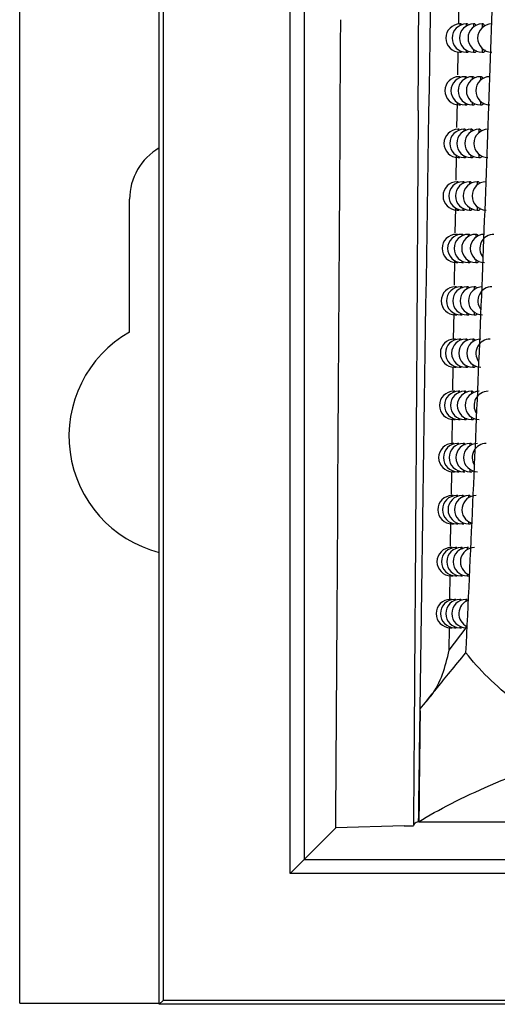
# Model space of a CAD drawing. Header units: millimetres. Extents: x -0.41 to 0.79, y -0.23 to 0.59.
# Tile 8 of 83: x 0.0888 to 0.1057, y 0.0179 to 0.0528. Entities that reach past the tile are written whole.
import ezdxf

# ---------------------------------------------------------------- set-up
doc = ezdxf.new("R2010")
doc.units = ezdxf.units.MM

msp = doc.modelspace()

# ---------------------------------------------------------------- linework, layer by layer
at = {"color": 7, "linetype": 'Continuous', "lineweight": 25}
for p, q in [((0.0887977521, 0.0179608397), (0.0887977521, 0.2749608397)), ((0.0937541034, 0.017917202), (0.0937541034, 0.2750044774)), ((0.0938850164, 0.0538160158), (0.0938850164, 0.018048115)), ((0.0983944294, 0.022557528), (0.0983944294, 0.053749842)), ((0.0988943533, 0.053749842), (0.0988943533, 0.0340588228)), ((0.1043784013, 0.0526735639), (0.1043928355, 0.0535587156)), ((0.104465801, 0.0526782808), (0.1044239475, 0.0526782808)), ((0.1046863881, 0.0526782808), (0.1046459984, 0.0526782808)), ((0.104946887, 0.0526782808), (0.1049077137, 0.0526782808)), ((0.105247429, 0.0526782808), (0.1052092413, 0.0526782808)), ((0.1043490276, 0.0508722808), (0.1043623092, 0.0516867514)), ((0.1044239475, 0.0516782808), (0.1044827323, 0.0516782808)), ((0.1046459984, 0.0516782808), (0.1047064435, 0.0516782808)), ((0.1049077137, 0.0516782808), (0.1049696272, 0.0516782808)), ((0.1052092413, 0.0516782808), (0.1052724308, 0.0516782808)), ((0.1029409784, 0.0496113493), (0.1029514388, 0.051375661)), ((0.1044318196, 0.0508094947), (0.1043897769, 0.0508094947)), ((0.1046453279, 0.0508094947), (0.1046047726, 0.0508094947)), ((0.1048979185, 0.0508094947), (0.1048586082, 0.0508094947)), ((0.1051897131, 0.0508094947), (0.1051514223, 0.0508094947)), ((0.1043185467, 0.0490031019), (0.1043331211, 0.0498968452)), ((0.1043897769, 0.0498094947), (0.1044483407, 0.0498094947)), ((0.1046047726, 0.0498094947), (0.104665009, 0.0498094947)), ((0.1048586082, 0.0498094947), (0.1049203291, 0.0498094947)), ((0.1051514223, 0.0498094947), (0.1052144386, 0.0498094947)), ((0.1043984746, 0.0489433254), (0.1043562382, 0.0489433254)), ((0.104605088, 0.0489433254), (0.1045643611, 0.0489433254)), ((0.1048499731, 0.0489433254), (0.1048105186, 0.0489433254)), ((0.1051332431, 0.0489433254), (0.1050948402, 0.0489433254)), ((0.1042881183, 0.0471371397), (0.1043026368, 0.0480274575)), ((0.1043562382, 0.0479433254), (0.1044145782, 0.0479433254)), ((0.1045643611, 0.0479433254), (0.1046243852, 0.0479433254)), ((0.1048105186, 0.0479433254), (0.1048720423, 0.0479433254)), ((0.1050948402, 0.0479433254), (0.1051576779, 0.0479433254)), ((0.1043657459, 0.047079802), (0.1043233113, 0.047079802)), ((0.104565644, 0.047079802), (0.1045247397, 0.047079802)), ((0.1048030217, 0.047079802), (0.1047634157, 0.047079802)), ((0.1050779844, 0.047079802), (0.1050394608, 0.047079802)), ((0.0926977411, 0.0417557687), (0.0926977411, 0.0464608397)), ((0.1042577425, 0.0452744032), (0.104272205, 0.0461612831)), ((0.1043233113, 0.046079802), (0.104381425, 0.046079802)), ((0.1045247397, 0.046079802), (0.1045845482, 0.046079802)), ((0.1047634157, 0.046079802), (0.1048247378, 0.046079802)), ((0.1050394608, 0.046079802), (0.1051021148, 0.046079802)), ((0.1043336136, 0.0452189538), (0.1042909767, 0.0452189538)), ((0.1045269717, 0.0452189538), (0.1044858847, 0.0452189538)), ((0.1047570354, 0.0452189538), (0.1047172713, 0.0452189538)), ((0.1050239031, 0.0452189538), (0.1049852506, 0.0452189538)), ((0.1042909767, 0.0442189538), (0.1043488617, 0.0442189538)), ((0.1044858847, 0.0442189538), (0.1045454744, 0.0442189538)), ((0.1047172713, 0.0442189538), (0.1047783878, 0.0442189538)), ((0.1049852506, 0.0442189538), (0.1050477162, 0.0442189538)), ((0.104302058, 0.0433608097), (0.104259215, 0.0433608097)), ((0.1044890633, 0.0433608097), (0.1044477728, 0.0433608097)), ((0.1047119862, 0.0433608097), (0.1046720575, 0.0433608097)), ((0.104970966, 0.0433608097), (0.1049321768, 0.0433608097)), ((0.1042002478, 0.041503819), (0.1042138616, 0.0424360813)), ((0.104259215, 0.0423608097), (0.1043168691, 0.0423608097)), ((0.1044477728, 0.0423608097), (0.1045071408, 0.0423608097)), ((0.1046720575, 0.0423608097), (0.1047329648, 0.0423608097)), ((0.1049321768, 0.0423608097), (0.1049944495, 0.0423608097)), ((0.1042710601, 0.0415053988), (0.1042280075, 0.0415053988)), ((0.1044518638, 0.0415053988), (0.1044103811, 0.0415053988)), ((0.1046678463, 0.0415053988), (0.1046277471, 0.0415053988)), ((0.1049191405, 0.0415053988), (0.1048802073, 0.0415053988)), ((0.1041738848, 0.0396984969), (0.1041857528, 0.0405112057)), ((0.1042280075, 0.0405053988), (0.1042854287, 0.0405053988)), ((0.1044103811, 0.0405053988), (0.1044695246, 0.0405053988)), ((0.1046277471, 0.0405053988), (0.1046884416, 0.0405053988)), ((0.1048802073, 0.0405053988), (0.1049422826, 0.0405053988)), ((0.1042406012, 0.0396527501), (0.1041973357, 0.0396527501)), ((0.1044153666, 0.0396527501), (0.1043736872, 0.0396527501)), ((0.1046245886, 0.0396527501), (0.1045843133, 0.0396527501)), ((0.1048683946, 0.0396527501), (0.1048293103, 0.0396527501)), ((0.1041461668, 0.0378003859), (0.1041595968, 0.0387200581)), ((0.1041973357, 0.0386527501), (0.1042545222, 0.0386527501)), ((0.1043736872, 0.0386527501), (0.1044326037, 0.0386527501)), ((0.1045843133, 0.0386527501), (0.1046447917, 0.0386527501)), ((0.1048293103, 0.0386527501), (0.1048911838, 0.0386527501)), ((0.1042106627, 0.0378028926), (0.1041671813, 0.0378028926)), ((0.1043795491, 0.0378028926), (0.1043376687, 0.0378028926)), ((0.1045821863, 0.0378028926), (0.1045417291, 0.0378028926)), ((0.1048186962, 0.0378028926), (0.1047794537, 0.0378028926)), ((0.1041198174, 0.0359959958), (0.1041316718, 0.0368077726)), ((0.1041671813, 0.0368028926), (0.1042241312, 0.0368028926)), ((0.1043376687, 0.0368028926), (0.1043963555, 0.0368028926)), ((0.1045417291, 0.0368028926), (0.1046019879, 0.0368028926)), ((0.1047794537, 0.0368028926), (0.1048411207, 0.0368028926)), ((0.1041812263, 0.0359558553), (0.1041375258, 0.0359558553)), ((0.1043443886, 0.0359558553), (0.104302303, 0.0359558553)), ((0.1045406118, 0.0359558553), (0.1044999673, 0.0359558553)), ((0.1047700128, 0.0359558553), (0.1047306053, 0.0359558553)), ((0.1040928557, 0.0341496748), (0.1041055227, 0.035017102)), ((0.1041375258, 0.0349558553), (0.1041942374, 0.0349558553)), ((0.104302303, 0.0349558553), (0.1043607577, 0.0349558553)), ((0.1044999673, 0.0349558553), (0.104560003, 0.0349558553)), ((0.1047306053, 0.0349558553), (0.1047920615, 0.0349558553)), ((0.0988943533, 0.0340588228), (0.0988943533, 0.0255575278)), ((0.1041522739, 0.0341116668), (0.1041083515, 0.0341116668)), ((0.104309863, 0.0341116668), (0.1042675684, 0.0341116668)), ((0.1044998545, 0.0341116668), (0.1044590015, 0.0341116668)), ((0.1047223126, 0.0341116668), (0.1046827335, 0.0341116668)), ((0.104065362, 0.0322669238), (0.1040785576, 0.0331705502)), ((0.1041083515, 0.0331116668), (0.1041648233, 0.0331116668)), ((0.1042675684, 0.0331116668), (0.1043257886, 0.0331116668)), ((0.1044590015, 0.0331116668), (0.1045188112, 0.0331116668)), ((0.1046827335, 0.0331116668), (0.104743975, 0.0331116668)), ((0.1041237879, 0.0322703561), (0.1040796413, 0.0322703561)), ((0.1042759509, 0.0322703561), (0.1042334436, 0.0322703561)), ((0.1044598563, 0.0322703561), (0.1044188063, 0.0322703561)), ((0.1046755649, 0.0322703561), (0.1046358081, 0.0322703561)), ((0.1040391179, 0.0304697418), (0.104050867, 0.0312743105)), ((0.1040796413, 0.0312703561), (0.1041358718, 0.0312703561)), ((0.1042334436, 0.0312703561), (0.1042914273, 0.0312703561)), ((0.1044188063, 0.0312703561), (0.104478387, 0.0312703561)), ((0.1030095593, 0.0283179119), (0.1030104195, 0.0283897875)), ((0.0988943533, 0.0255575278), (0.0988943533, 0.0230574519)), ((0.0988943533, 0.0230574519), (0.1000125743, 0.0241756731)), ((0.1024414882, 0.0242409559), (0.1000125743, 0.0241756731)), ((0.1024414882, 0.0242409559), (0.1027790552, 0.024250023)), ((0.1029567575, 0.0243963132), (0.1029661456, 0.0243963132)), ((0.1029591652, 0.0243875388), (0.1044108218, 0.0243875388)), ((0.1044108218, 0.0243875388), (0.2611846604, 0.0243875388)), ((0.0988943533, 0.0230574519), (0.0983944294, 0.022557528)), ((0.0887977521, 0.0179608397), (0.0937541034, 0.0179608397)), ((0.0938850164, 0.018048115), (0.0937541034, 0.017917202)), ((0.2718413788, 0.017917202), (0.0937541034, 0.017917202)), ((0.2717104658, 0.018048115), (0.0938850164, 0.018048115))]:
    msp.add_line(p, q, dxfattribs=at)
at = {"color": 9, "linetype": 'Continuous', "lineweight": 25}
for p, q in [((0.1044239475, 0.0526782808), (0.1044239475, 0.0526262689)), ((0.1046459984, 0.0526782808), (0.1046459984, 0.0526043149)), ((0.1049077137, 0.0526782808), (0.1049077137, 0.0525771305)), ((0.1052092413, 0.0526782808), (0.1052092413, 0.0525434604)), ((0.1044239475, 0.0517302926), (0.1044239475, 0.0516782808)), ((0.1046459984, 0.0517522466), (0.1046459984, 0.0516782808)), ((0.1049077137, 0.0517794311), (0.1049077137, 0.0516782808)), ((0.1052092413, 0.0518131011), (0.1052092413, 0.0516782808)), ((0.1043897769, 0.0508094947), (0.1043897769, 0.0507609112)), ((0.1046047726, 0.0508094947), (0.1046047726, 0.0507402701)), ((0.1048586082, 0.0508094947), (0.1048586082, 0.0507147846)), ((0.1051514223, 0.0508094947), (0.1051514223, 0.0506833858)), ((0.1051514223, 0.0499356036), (0.1051514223, 0.0498094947)), ((0.1043897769, 0.0498580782), (0.1043897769, 0.0498094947)), ((0.1046047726, 0.0498787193), (0.1046047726, 0.0498094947)), ((0.1048586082, 0.0499042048), (0.1048586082, 0.0498094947)), ((0.1043562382, 0.0489433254), (0.1043562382, 0.0488979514)), ((0.1045643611, 0.0489433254), (0.1045643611, 0.0488785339)), ((0.1048105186, 0.0489433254), (0.1048105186, 0.0488546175)), ((0.1050948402, 0.0489433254), (0.1050948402, 0.0488252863)), ((0.1043562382, 0.0479886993), (0.1043562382, 0.0479433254)), ((0.1045643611, 0.0480081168), (0.1045643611, 0.0479433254)), ((0.1048105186, 0.0480320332), (0.1048105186, 0.0479433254)), ((0.1050948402, 0.0480613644), (0.1050948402, 0.0479433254)), ((0.1043233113, 0.047079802), (0.1043233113, 0.0470374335)), ((0.1045247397, 0.047079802), (0.1045247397, 0.0470191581)), ((0.1047634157, 0.047079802), (0.1047634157, 0.0469966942)), ((0.1050394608, 0.047079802), (0.1050394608, 0.0469692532)), ((0.1043233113, 0.0461221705), (0.1043233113, 0.046079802)), ((0.1045247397, 0.0461404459), (0.1045247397, 0.046079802)), ((0.1047634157, 0.0461629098), (0.1047634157, 0.046079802)), ((0.1050394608, 0.0461903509), (0.1050394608, 0.046079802)), ((0.1042909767, 0.0452189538), (0.1042909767, 0.0451794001)), ((0.1044858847, 0.0452189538), (0.1044858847, 0.0451621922)), ((0.1047172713, 0.0452189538), (0.1047172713, 0.0451410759)), ((0.1049852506, 0.0452189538), (0.1049852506, 0.0451153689)), ((0.1042909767, 0.0442585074), (0.1042909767, 0.0442189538)), ((0.1044858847, 0.0442757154), (0.1044858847, 0.0442189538)), ((0.1047172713, 0.0442968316), (0.1047172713, 0.0442189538)), ((0.1049852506, 0.0443225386), (0.1049852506, 0.0442189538)), ((0.104259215, 0.0433608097), (0.104259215, 0.0433238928)), ((0.1044477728, 0.0433608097), (0.1044477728, 0.0433076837)), ((0.1046720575, 0.0433608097), (0.1046720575, 0.0432878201)), ((0.1049321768, 0.0433608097), (0.1049321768, 0.0432637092)), ((0.104259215, 0.0423977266), (0.104259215, 0.0423608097)), ((0.1044477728, 0.0424139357), (0.1044477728, 0.0423608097)), ((0.1046720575, 0.0424337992), (0.1046720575, 0.0423608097)), ((0.1049321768, 0.0424579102), (0.1049321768, 0.0423608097)), ((0.1042280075, 0.0415053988), (0.1042280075, 0.0414709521)), ((0.1044103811, 0.0415053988), (0.1044103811, 0.0414556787)), ((0.1046277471, 0.0415053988), (0.1046277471, 0.0414369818)), ((0.1048802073, 0.0415053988), (0.1048802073, 0.0414143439)), ((0.1042280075, 0.0405398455), (0.1042280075, 0.0405053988)), ((0.1044103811, 0.0405551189), (0.1044103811, 0.0405053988)), ((0.1046277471, 0.0405738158), (0.1046277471, 0.0405053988)), ((0.1048802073, 0.0405964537), (0.1048802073, 0.0405053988)), ((0.1041973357, 0.0396527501), (0.1041973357, 0.0396206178)), ((0.1043736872, 0.0396527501), (0.1043736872, 0.0396062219)), ((0.1045843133, 0.0396527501), (0.1045843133, 0.0395886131)), ((0.1048293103, 0.0396527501), (0.1048293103, 0.0395673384)), ((0.1041973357, 0.0386848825), (0.1041973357, 0.0386527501)), ((0.1043736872, 0.0386992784), (0.1043736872, 0.0386527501)), ((0.1045843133, 0.0387168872), (0.1045843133, 0.0386527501)), ((0.1048293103, 0.0387381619), (0.1048293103, 0.0386527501)), ((0.1041671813, 0.0378028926), (0.1041671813, 0.0377729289)), ((0.1043376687, 0.0378028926), (0.1043376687, 0.0377593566)), ((0.1045417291, 0.0378028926), (0.1045417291, 0.0377427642)), ((0.1047794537, 0.0378028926), (0.1047794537, 0.0377227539)), ((0.1041671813, 0.0368328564), (0.1041671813, 0.0368028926)), ((0.1043376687, 0.0368464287), (0.1043376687, 0.0368028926)), ((0.1045417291, 0.0368630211), (0.1045417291, 0.0368028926)), ((0.1047794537, 0.0368830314), (0.1047794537, 0.0368028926)), ((0.1041375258, 0.0359558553), (0.1041375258, 0.0359279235)), ((0.104302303, 0.0359558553), (0.104302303, 0.0359151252)), ((0.1044999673, 0.0359558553), (0.1044999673, 0.0358994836)), ((0.1047306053, 0.0359558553), (0.1047306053, 0.0358806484)), ((0.1041375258, 0.034983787), (0.1041375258, 0.0349558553)), ((0.104302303, 0.0349965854), (0.104302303, 0.0349558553)), ((0.1044999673, 0.0350122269), (0.1044999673, 0.0349558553)), ((0.1047306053, 0.0350310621), (0.1047306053, 0.0349558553)), ((0.1041083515, 0.0341116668), (0.1041083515, 0.0340856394)), ((0.1042675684, 0.0341116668), (0.1042675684, 0.0340735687)), ((0.1044590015, 0.0341116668), (0.1044590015, 0.0340588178)), ((0.1046827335, 0.0341116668), (0.1046827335, 0.034041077)), ((0.1046827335, 0.0331822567), (0.1046827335, 0.0331116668)), ((0.1041083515, 0.0331376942), (0.1041083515, 0.0331116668)), ((0.1042675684, 0.0331497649), (0.1042675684, 0.0331116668)), ((0.1044590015, 0.0331645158), (0.1044590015, 0.0331116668)), ((0.1040796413, 0.0322703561), (0.1040796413, 0.0322461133)), ((0.1042334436, 0.0322703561), (0.1042334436, 0.0322347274)), ((0.1044188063, 0.0322703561), (0.1044188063, 0.0322208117)), ((0.1046358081, 0.0322703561), (0.1046358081, 0.0322040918)), ((0.1040391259, 0.0304697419), (0.1046410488, 0.0312703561)), ((0.1040796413, 0.031294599), (0.1040796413, 0.0312703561)), ((0.1042334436, 0.0313059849), (0.1042334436, 0.0312703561)), ((0.1044188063, 0.0313199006), (0.1044188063, 0.0312703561)), ((0.1046358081, 0.0313366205), (0.1046358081, 0.0312703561)), ((0.0988943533, 0.0230574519), (0.1113477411, 0.0230574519)), ((0.112826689, 0.022557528), (0.0983944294, 0.022557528))]:
    msp.add_line(p, q, dxfattribs=at)
at = {"color": 7, "linetype": 'Continuous', "lineweight": 25}
for centre, radius, start, end in [((0.1044239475, 0.0521782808), 0.0005, 90, 270), ((0.1046459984, 0.0521782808), 0.0005, 90, 270), ((0.1049077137, 0.0521782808), 0.0005, 90, 270), ((0.1052092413, 0.0521782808), 0.0005, 90, 270), ((0.1055507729, 0.0521782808), 0.0005, 90, 270), ((0.1043897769, 0.0503094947), 0.0005, 90, 270), ((0.1046047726, 0.0503094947), 0.0005, 90, 270), ((0.1048586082, 0.0503094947), 0.0005, 90, 270), ((0.1051514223, 0.0503094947), 0.0005, 90, 270), ((0.1054833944, 0.0503094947), 0.0005, 90, 270), ((0.1043562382, 0.0484433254), 0.0005, 90, 270), ((0.1045643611, 0.0484433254), 0.0005, 90, 270), ((0.1048105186, 0.0484433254), 0.0005, 90, 270), ((0.1050948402, 0.0484433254), 0.0005, 90, 270), ((0.1054174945, 0.0484433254), 0.0005, 90, 270), ((0.0947977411, 0.0464608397), 0.0021, 119.7997592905, 180), ((0.1043233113, 0.046579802), 0.0005, 90, 270), ((0.1045247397, 0.046579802), 0.0005, 90, 270), ((0.1047634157, 0.046579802), 0.0005, 90, 270), ((0.1050394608, 0.046579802), 0.0005, 90, 270), ((0.1053530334, 0.046579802), 0.0005, 90, 270), ((0.1042909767, 0.0447189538), 0.0005, 90, 270), ((0.1044858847, 0.0447189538), 0.0005, 90, 270), ((0.1047172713, 0.0447189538), 0.0005, 90, 270), ((0.1049852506, 0.0447189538), 0.0005, 90, 270), ((0.1052899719, 0.0447189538), 0.0005, 90, 270), ((0.1056316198, 0.0447189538), 0.0005, 90, 218.0687662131), ((0.104259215, 0.0428608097), 0.0005, 90, 270), ((0.1044477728, 0.0428608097), 0.0005, 90, 270), ((0.1046720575, 0.0428608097), 0.0005, 90, 270), ((0.1049321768, 0.0428608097), 0.0005, 90, 270), ((0.1052282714, 0.0428608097), 0.0005, 90, 270), ((0.1055605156, 0.0428608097), 0.0005, 90, 217.0495661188), ((0.0947977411, 0.0380608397), 0.00425, 119.6115838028, 255.7849630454), ((0.1042280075, 0.0410053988), 0.0005, 90, 270), ((0.1044103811, 0.0410053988), 0.0005, 90, 270), ((0.1046277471, 0.0410053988), 0.0005, 90, 270), ((0.1048802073, 0.0410053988), 0.0005, 90, 270), ((0.1051678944, 0.0410053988), 0.0005, 90, 270), ((0.1054909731, 0.0410053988), 0.0005, 90, 215.7822434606), ((0.1041973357, 0.0391527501), 0.0005, 90, 270), ((0.1043736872, 0.0391527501), 0.0005, 90, 270), ((0.1045843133, 0.0391527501), 0.0005, 90, 270), ((0.1048293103, 0.0391527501), 0.0005, 90, 270), ((0.1051088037, 0.0391527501), 0.0005, 90, 270), ((0.1054229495, 0.0391527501), 0.0005, 90, 214.2743718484), ((0.1041671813, 0.0373028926), 0.0005, 90, 270), ((0.1043376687, 0.0373028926), 0.0005, 90, 270), ((0.1045417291, 0.0373028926), 0.0005, 90, 270), ((0.1047794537, 0.0373028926), 0.0005, 90, 270), ((0.1050509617, 0.0373028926), 0.0005, 90, 270), ((0.1053564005, 0.0373028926), 0.0005, 90, 212.5337160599), ((0.1041375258, 0.0354558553), 0.0005, 90, 270), ((0.104302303, 0.0354558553), 0.0005, 90, 270), ((0.1044999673, 0.0354558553), 0.0005, 90, 270), ((0.1047306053, 0.0354558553), 0.0005, 90, 270), ((0.1049943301, 0.0354558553), 0.0005, 90, 252.9292269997), ((0.1041083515, 0.0336116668), 0.0004999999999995, 90, 270), ((0.1042675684, 0.0336116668), 0.0005, 90, 270), ((0.1044590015, 0.0336116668), 0.0005, 90, 270), ((0.1046827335, 0.0336116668), 0.0005, 90, 270), ((0.104938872, 0.0336116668), 0.0005, 90, 249.4501671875), ((0.1040796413, 0.0317703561), 0.0005, 90, 270), ((0.1042334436, 0.0317703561), 0.0005, 90, 270), ((0.1044188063, 0.0317703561), 0.0005, 90, 270), ((0.1046358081, 0.0317703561), 0.0005, 90, 270), ((0.1048845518, 0.0317703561), 0.0005, 109.1971672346, 245.3891066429)]:
    msp.add_arc(centre, radius, start, end, dxfattribs=at)
for points, knots in [([(0.1046358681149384, 0.0303826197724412), (0.1048041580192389, 0.0339073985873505), (0.1049640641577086, 0.0374558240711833), (0.1052604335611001, 0.0445911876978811), (0.1053969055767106, 0.0481787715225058), (0.1056405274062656, 0.0553939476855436), (0.1057476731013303, 0.0590216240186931), (0.1059266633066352, 0.0663055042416), (0.1059990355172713, 0.0699630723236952), (0.1060490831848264, 0.0736366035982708)], [0, 0, 0, 0, 0.25, 0.25, 0.5, 0.5, 0.75, 0.75, 1, 1, 1, 1]), ([(0.104465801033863, 0.0526774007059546), (0.1044662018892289, 0.0526776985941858), (0.1044680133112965, 0.052679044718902), (0.104471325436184, 0.0526755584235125), (0.1044770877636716, 0.05266737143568), (0.1044817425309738, 0.0526558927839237), (0.1044848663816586, 0.0526435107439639), (0.1044851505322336, 0.0526423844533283)], [0, 0, 0, 0, 0.0642865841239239, 0.290504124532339, 0.5096594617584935, 0.955397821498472, 1, 1, 1, 1]), ([(0.1046863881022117, 0.0526779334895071), (0.1046868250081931, 0.0526780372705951), (0.1046889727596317, 0.0526785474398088), (0.1046928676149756, 0.052675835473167), (0.1046980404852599, 0.0526697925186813), (0.1047032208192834, 0.0526599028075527), (0.1047080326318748, 0.0526479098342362), (0.1047110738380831, 0.0526375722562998), (0.1047124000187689, 0.052633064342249)], [0, 0, 0, 0, 0.0513495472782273, 0.2524251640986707, 0.4475550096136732, 0.644035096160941, 0.844774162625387, 1, 1, 1, 1]), ([(0.1049468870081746, 0.0526779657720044), (0.1049473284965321, 0.0526780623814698), (0.1049497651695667, 0.0526785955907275), (0.104954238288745, 0.0526759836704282), (0.1049602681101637, 0.0526700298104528), (0.1049663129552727, 0.0526603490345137), (0.1049723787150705, 0.0526469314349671), (0.1049772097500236, 0.0526339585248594), (0.1049799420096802, 0.0526244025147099), (0.1049807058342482, 0.0526217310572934)], [0, 0, 0, 0, 0.0397160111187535, 0.2192015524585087, 0.3937206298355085, 0.5694461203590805, 0.7489773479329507, 0.9298246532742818, 1, 1, 1, 1]), ([(0.1052474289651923, 0.0526780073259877), (0.1052478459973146, 0.0526780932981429), (0.1052505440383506, 0.052678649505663), (0.105255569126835, 0.0526761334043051), (0.1052624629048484, 0.0526703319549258), (0.1052693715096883, 0.0526606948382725), (0.105276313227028, 0.0526475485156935), (0.10528313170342, 0.0526307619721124), (0.10528872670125, 0.0526144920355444), (0.1052919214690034, 0.0526028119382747), (0.105293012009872, 0.05259882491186)], [0, 0, 0, 0, 0.0275621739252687, 0.1783169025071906, 0.3252222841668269, 0.4731421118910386, 0.6242626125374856, 0.7764903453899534, 0.9237044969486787, 1, 1, 1, 1]), ([(0.1047297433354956, 0.0517188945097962), (0.1047285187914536, 0.0517144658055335), (0.1047258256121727, 0.0517047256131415), (0.1047214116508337, 0.0516935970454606), (0.1047165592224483, 0.0516848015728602), (0.1047115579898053, 0.0516792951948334), (0.1047081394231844, 0.0516786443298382), (0.1047064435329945, 0.0516783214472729)], [0, 0, 0, 0, 0.1708006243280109, 0.3756473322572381, 0.5819026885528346, 0.7925893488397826, 1, 1, 1, 1]), ([(0.1050010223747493, 0.0517343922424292), (0.1049999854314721, 0.0517302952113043), (0.1049972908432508, 0.0517196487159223), (0.1049926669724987, 0.0517062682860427), (0.104987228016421, 0.0516939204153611), (0.1049815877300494, 0.0516849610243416), (0.1049757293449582, 0.051679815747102), (0.1049717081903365, 0.0516777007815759), (0.1049696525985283, 0.0516782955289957), (0.1049696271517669, 0.0516783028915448)], [0, 0, 0, 0, 0.1115213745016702, 0.2897980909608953, 0.4636947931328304, 0.6387834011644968, 0.8176181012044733, 0.9977422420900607, 1, 1, 1, 1]), ([(0.105312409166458, 0.0517498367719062), (0.1053117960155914, 0.0517472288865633), (0.1053094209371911, 0.0517371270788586), (0.1053049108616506, 0.0517226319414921), (0.1052989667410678, 0.0517067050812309), (0.1052927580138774, 0.0516943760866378), (0.105286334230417, 0.0516852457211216), (0.1052796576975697, 0.0516799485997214), (0.105274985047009, 0.0516777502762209), (0.1052725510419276, 0.0516783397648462), (0.1052724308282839, 0.0516783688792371)], [0, 0, 0, 0, 0.054209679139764, 0.2099845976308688, 0.3668675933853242, 0.5203711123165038, 0.6749228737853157, 0.8327658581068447, 0.991740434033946, 1, 1, 1, 1]), ([(0.1046453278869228, 0.0508091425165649), (0.1046457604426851, 0.0508092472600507), (0.1046478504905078, 0.0508097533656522), (0.1046516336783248, 0.0508070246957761), (0.1046566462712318, 0.0508009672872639), (0.1046616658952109, 0.0507910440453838), (0.1046661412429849, 0.0507795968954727), (0.1046689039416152, 0.0507699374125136), (0.1046700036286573, 0.05076609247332)], [0, 0, 0, 0, 0.0536329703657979, 0.2591468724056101, 0.4585182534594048, 0.6592694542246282, 0.8643728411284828, 1, 1, 1, 1]), ([(0.1048979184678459, 0.0508091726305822), (0.1048983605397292, 0.0508092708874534), (0.1049007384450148, 0.0508097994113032), (0.1049050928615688, 0.0508071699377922), (0.1049109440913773, 0.0508011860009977), (0.1049168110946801, 0.0507915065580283), (0.1049226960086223, 0.0507780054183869), (0.1049269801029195, 0.0507663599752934), (0.1049292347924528, 0.0507583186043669), (0.1049295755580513, 0.0507571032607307)], [0, 0, 0, 0, 0.0425629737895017, 0.2289462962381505, 0.4100975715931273, 0.5925013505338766, 0.7788561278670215, 0.9665771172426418, 1, 1, 1, 1]), ([(0.1051897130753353, 0.0508092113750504), (0.1051901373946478, 0.0508092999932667), (0.1051927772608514, 0.0508098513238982), (0.1051976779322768, 0.0508073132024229), (0.1052043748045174, 0.0508014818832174), (0.1052110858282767, 0.0507918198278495), (0.105217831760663, 0.0507786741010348), (0.1052244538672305, 0.0507618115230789), (0.1052293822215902, 0.0507472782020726), (0.1052319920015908, 0.0507375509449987), (0.1052325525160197, 0.0507354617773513)], [0, 0, 0, 0, 0.0299234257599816, 0.1861660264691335, 0.3383425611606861, 0.4915701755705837, 0.6481138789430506, 0.8058046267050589, 0.9582917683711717, 1, 1, 1, 1]), ([(0.1029396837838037, 0.0496113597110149), (0.1029133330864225, 0.0452016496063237), (0.1028695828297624, 0.0378801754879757), (0.102814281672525, 0.0299291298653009), (0.1027860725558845, 0.0259855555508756), (0.102777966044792, 0.024866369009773), (0.1027750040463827, 0.024459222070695), (0.1027746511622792, 0.0244107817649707), (0.1027745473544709, 0.0243966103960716), (0.1027745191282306, 0.0243927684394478), (0.1027744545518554, 0.0243841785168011), (0.1027741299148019, 0.0243441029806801), (0.1027738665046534, 0.0242999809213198), (0.102773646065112, 0.02426305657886)], [0, 0, 0, 0, 0.517329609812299, 0.858926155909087, 0.945545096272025, 0.988853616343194, 0.993044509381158, 0.994291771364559, 0.9946284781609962, 0.9947160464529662, 0.9947388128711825, 0.9955970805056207, 1, 1, 1, 1]), ([(0.1046867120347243, 0.0498469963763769), (0.1046858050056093, 0.0498436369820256), (0.1046834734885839, 0.0498350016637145), (0.1046794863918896, 0.0498247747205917), (0.1046747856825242, 0.0498159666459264), (0.1046699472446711, 0.049810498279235), (0.1046666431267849, 0.0498098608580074), (0.104665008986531, 0.0498095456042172)], [0, 0, 0, 0, 0.1360962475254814, 0.3498352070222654, 0.5650447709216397, 0.7848812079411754, 1, 1, 1, 1]), ([(0.104949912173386, 0.0498621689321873), (0.104949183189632, 0.0498592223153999), (0.1049468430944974, 0.0498497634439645), (0.1049426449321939, 0.0498374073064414), (0.104937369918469, 0.0498250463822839), (0.1049318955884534, 0.0498161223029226), (0.1049262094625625, 0.0498110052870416), (0.1049223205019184, 0.0498089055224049), (0.1049203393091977, 0.0498095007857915), (0.1049203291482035, 0.0498095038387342)], [0, 0, 0, 0, 0.0833840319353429, 0.2676692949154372, 0.4473179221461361, 0.6281987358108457, 0.8129529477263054, 0.999040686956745, 1, 1, 1, 1]), ([(0.1052523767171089, 0.0498772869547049), (0.1052520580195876, 0.0498759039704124), (0.1052500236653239, 0.0498670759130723), (0.1052459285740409, 0.0498537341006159), (0.1052401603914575, 0.0498377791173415), (0.1052341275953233, 0.0498254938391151), (0.1052278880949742, 0.0498163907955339), (0.1052214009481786, 0.0498111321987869), (0.1052168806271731, 0.0498089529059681), (0.1052145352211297, 0.0498095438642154), (0.1052144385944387, 0.0498095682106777)], [0, 0, 0, 0, 0.0297441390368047, 0.1898669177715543, 0.3511307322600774, 0.5088025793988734, 0.6675520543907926, 0.8296857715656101, 0.9929833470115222, 1, 1, 1, 1]), ([(0.1046050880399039, 0.0489429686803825), (0.1046055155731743, 0.0489430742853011), (0.1046075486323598, 0.0489435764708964), (0.1046112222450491, 0.0489408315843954), (0.1046160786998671, 0.0489347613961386), (0.1046209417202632, 0.0489248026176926), (0.1046251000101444, 0.0489138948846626), (0.1046276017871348, 0.0489048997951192), (0.1046284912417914, 0.0489017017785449)], [0, 0, 0, 0, 0.055934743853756, 0.2659878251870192, 0.4696990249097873, 0.6748203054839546, 0.8843891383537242, 0.9999999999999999, 0.9999999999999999, 0.9999999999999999, 0.9999999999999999]), ([(0.1048499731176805, 0.0489429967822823), (0.1048504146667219, 0.0489430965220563), (0.1048527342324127, 0.0489436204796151), (0.1048569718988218, 0.0489409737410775), (0.1048626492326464, 0.0489349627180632), (0.1048683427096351, 0.0489252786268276), (0.1048740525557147, 0.0489117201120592), (0.1048780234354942, 0.0489007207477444), (0.1048800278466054, 0.048893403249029), (0.1048801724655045, 0.0488928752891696)], [0, 0, 0, 0, 0.0446183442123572, 0.2343911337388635, 0.4187642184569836, 0.6044123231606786, 0.7940823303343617, 0.9851429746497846, 1, 1, 1, 1]), ([(0.1051332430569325, 0.0489430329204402), (0.1051336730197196, 0.0489431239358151), (0.1051362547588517, 0.0489436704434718), (0.1051410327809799, 0.0489411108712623), (0.1051475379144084, 0.0489352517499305), (0.1051540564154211, 0.0489255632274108), (0.1051606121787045, 0.0489124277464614), (0.1051670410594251, 0.0488954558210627), (0.1051713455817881, 0.0488826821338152), (0.1051734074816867, 0.0488748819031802), (0.10517347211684, 0.0488746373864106)], [0, 0, 0, 0, 0.0323811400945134, 0.1944346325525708, 0.3521950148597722, 0.5110452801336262, 0.6733338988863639, 0.8368117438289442, 0.9948844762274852, 1, 1, 1, 1]), ([(0.1046445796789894, 0.0479777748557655), (0.1046439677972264, 0.0479754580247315), (0.1046419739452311, 0.0479679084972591), (0.1046383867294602, 0.0479585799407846), (0.1046338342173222, 0.0479497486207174), (0.1046291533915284, 0.0479443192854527), (0.1046259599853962, 0.0479436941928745), (0.104624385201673, 0.0479433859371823)], [0, 0, 0, 0, 0.0988552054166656, 0.3221253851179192, 0.5469325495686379, 0.7765761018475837, 1, 1, 1, 1]), ([(0.1048999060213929, 0.0479926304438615), (0.1048994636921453, 0.0479908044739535), (0.1048974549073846, 0.0479825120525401), (0.1048936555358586, 0.0479711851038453), (0.1048885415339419, 0.0479587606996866), (0.1048832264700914, 0.0479500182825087), (0.1048777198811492, 0.0479443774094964), (0.1048739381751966, 0.0479436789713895), (0.1048720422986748, 0.0479433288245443)], [0, 0, 0, 0, 0.0538172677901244, 0.2444046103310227, 0.4300898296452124, 0.6170494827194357, 0.8080160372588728, 1, 1, 1, 1]), ([(0.1051936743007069, 0.0480074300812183), (0.1051936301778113, 0.0480072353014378), (0.1051919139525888, 0.0479996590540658), (0.1051882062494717, 0.047987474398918), (0.1051826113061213, 0.0479714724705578), (0.1051767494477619, 0.0479592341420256), (0.1051706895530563, 0.0479501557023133), (0.1051643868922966, 0.0479449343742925), (0.1051600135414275, 0.0479427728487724), (0.1051577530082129, 0.0479433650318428), (0.1051576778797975, 0.0479433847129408)], [0, 0, 0, 0, 0.0043441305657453, 0.1689713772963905, 0.3347737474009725, 0.496767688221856, 0.6598696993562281, 0.8264522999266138, 0.9942321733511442, 1, 1, 1, 1]), ([(0.1045656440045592, 0.0470794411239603), (0.1045660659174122, 0.0470795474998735), (0.1045680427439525, 0.0470800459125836), (0.104571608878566, 0.0470772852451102), (0.1045763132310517, 0.0470712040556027), (0.104581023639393, 0.0470612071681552), (0.1045848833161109, 0.047050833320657), (0.1045871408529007, 0.0470424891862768), (0.1045878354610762, 0.0470399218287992)], [0, 0, 0, 0, 0.0582557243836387, 0.2729508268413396, 0.4811019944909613, 0.6906941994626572, 0.904831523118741, 1, 1, 1, 1]), ([(0.1048030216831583, 0.0470794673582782), (0.1048034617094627, 0.0470795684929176), (0.1048057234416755, 0.0470800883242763), (0.1048098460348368, 0.0470774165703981), (0.1048153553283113, 0.0470714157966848), (0.1048208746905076, 0.047061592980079), (0.1048263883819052, 0.0470485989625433), (0.1048300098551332, 0.0470369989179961), (0.1048318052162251, 0.0470312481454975)], [0, 0, 0, 0, 0.0467028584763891, 0.2400523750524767, 0.4278300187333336, 0.6169064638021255, 0.8100797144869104, 0.9999999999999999, 0.9999999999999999, 0.9999999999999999, 0.9999999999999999]), ([(0.1050779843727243, 0.0470795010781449), (0.1050784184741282, 0.0470795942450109), (0.1050809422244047, 0.0470801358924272), (0.105085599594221, 0.0470775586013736), (0.1050919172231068, 0.0470716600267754), (0.1050982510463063, 0.047061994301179), (0.105104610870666, 0.0470486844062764), (0.1051104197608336, 0.0470335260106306), (0.1051140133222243, 0.0470214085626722), (0.1051155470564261, 0.0470162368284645)], [0, 0, 0, 0, 0.0350868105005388, 0.2039853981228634, 0.3683341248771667, 0.5338184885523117, 0.7028854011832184, 0.87319130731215, 1, 1, 1, 1]), ([(0.1048509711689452, 0.0461258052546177), (0.104850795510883, 0.0461250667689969), (0.1048490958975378, 0.0461179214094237), (0.1048456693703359, 0.0461076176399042), (0.1048407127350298, 0.0460951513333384), (0.1048355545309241, 0.0460864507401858), (0.1048302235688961, 0.0460808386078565), (0.1048265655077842, 0.0460801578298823), (0.1048247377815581, 0.0460798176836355)], [0, 0, 0, 0, 0.0227303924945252, 0.2199322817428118, 0.4119569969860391, 0.6053004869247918, 0.8027909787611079, 1, 1, 1, 1]), ([(0.1051361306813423, 0.0461403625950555), (0.1051346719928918, 0.0461347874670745), (0.105131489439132, 0.0461226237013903), (0.1051262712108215, 0.0461079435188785), (0.1051205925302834, 0.0460955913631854), (0.1051147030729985, 0.0460865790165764), (0.1051085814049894, 0.0460813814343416), (0.1051043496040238, 0.0460792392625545), (0.1051021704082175, 0.046079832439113), (0.1051021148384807, 0.0460798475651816)], [0, 0, 0, 0, 0.1447096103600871, 0.3157261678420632, 0.4827015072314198, 0.6508198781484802, 0.8225293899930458, 0.9954744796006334, 1, 1, 1, 1]), ([(0.104526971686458, 0.0452185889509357), (0.1045273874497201, 0.0452186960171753), (0.1045293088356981, 0.0452191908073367), (0.1045327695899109, 0.0452164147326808), (0.1045373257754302, 0.0452103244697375), (0.104541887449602, 0.0452002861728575), (0.1045454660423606, 0.0451904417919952), (0.1045474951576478, 0.0451827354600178), (0.1045480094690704, 0.0451807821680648)], [0, 0, 0, 0, 0.0605967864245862, 0.2800387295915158, 0.4927319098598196, 0.706897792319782, 0.925708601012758, 0.9999999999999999, 0.9999999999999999, 0.9999999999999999, 0.9999999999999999]), ([(0.104757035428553, 0.0452186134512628), (0.1047574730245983, 0.0452187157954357), (0.1047596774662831, 0.0452192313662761), (0.1047636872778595, 0.0452165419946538), (0.1047690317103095, 0.0452105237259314), (0.1047743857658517, 0.0452006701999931), (0.1047795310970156, 0.0451882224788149), (0.1047828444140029, 0.0451773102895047), (0.1047843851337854, 0.04517223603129)], [0, 0, 0, 0, 0.0489189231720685, 0.2464348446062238, 0.4381903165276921, 0.6312723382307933, 0.8285385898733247, 1, 1, 1, 1]), ([(0.105023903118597, 0.0452186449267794), (0.105024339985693, 0.0452187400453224), (0.1050268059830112, 0.0452192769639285), (0.1050313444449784, 0.0452166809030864), (0.1050374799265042, 0.0452107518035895), (0.1050436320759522, 0.0452010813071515), (0.1050498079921, 0.0451877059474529), (0.1050549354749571, 0.0451741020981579), (0.1050579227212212, 0.0451638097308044), (0.1050589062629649, 0.045160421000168)], [0, 0, 0, 0, 0.0379681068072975, 0.2143197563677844, 0.3858456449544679, 0.558557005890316, 0.7350079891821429, 0.9127521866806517, 1, 1, 1, 1]), ([(0.1042281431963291, 0.0434140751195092), (0.1042301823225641, 0.0435578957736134), (0.1042343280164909, 0.0438502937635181), (0.1042392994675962, 0.0441473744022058), (0.1042418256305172, 0.0442983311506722)], [0, 0, 0, 0, 0.491866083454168, 0.9999999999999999, 0.9999999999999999, 0.9999999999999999, 0.9999999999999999]), ([(0.1048030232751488, 0.0442617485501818), (0.1048015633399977, 0.0442565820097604), (0.1047985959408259, 0.0442460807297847), (0.1047938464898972, 0.0442343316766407), (0.1047888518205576, 0.0442255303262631), (0.1047836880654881, 0.0442199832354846), (0.1047801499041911, 0.0442193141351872), (0.1047783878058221, 0.0442189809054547)], [0, 0, 0, 0, 0.1927602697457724, 0.3917959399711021, 0.5921993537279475, 0.7969044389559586, 0.9999999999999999, 0.9999999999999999, 0.9999999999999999, 0.9999999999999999]), ([(0.1050798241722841, 0.0442760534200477), (0.1050786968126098, 0.0442716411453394), (0.1050758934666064, 0.0442606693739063), (0.1050711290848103, 0.0442470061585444), (0.1050656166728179, 0.0442346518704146), (0.1050598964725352, 0.0442256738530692), (0.1050539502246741, 0.0442205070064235), (0.1050498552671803, 0.0442183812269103), (0.1050477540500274, 0.0442189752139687), (0.1050477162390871, 0.0442189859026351)], [0, 0, 0, 0, 0.1187714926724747, 0.2953428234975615, 0.4676308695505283, 0.641099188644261, 0.8182763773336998, 0.9967299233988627, 1, 1, 1, 1]), ([(0.1044890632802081, 0.0433599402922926), (0.1044894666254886, 0.0433602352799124), (0.104491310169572, 0.0433615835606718), (0.1044946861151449, 0.0433580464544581), (0.1044990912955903, 0.0433522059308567), (0.1045035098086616, 0.0433420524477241), (0.1045068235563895, 0.0433327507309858), (0.1045086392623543, 0.0433256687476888), (0.10450898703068, 0.0433243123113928)], [0, 0, 0, 0, 0.0628256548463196, 0.2871531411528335, 0.5045231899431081, 0.7233985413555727, 0.9470215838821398, 1, 1, 1, 1]), ([(0.104711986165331, 0.0433604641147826), (0.1047124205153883, 0.043360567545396), (0.1047145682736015, 0.0433610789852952), (0.104718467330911, 0.0433583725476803), (0.1047236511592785, 0.0433523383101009), (0.1047288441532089, 0.0433424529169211), (0.1047336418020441, 0.043330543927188), (0.104736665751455, 0.0433203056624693), (0.1047379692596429, 0.0433158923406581)], [0, 0, 0, 0, 0.0511494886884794, 0.252922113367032, 0.4487434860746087, 0.6459197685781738, 0.8473696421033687, 0.9999999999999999, 0.9999999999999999, 0.9999999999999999, 0.9999999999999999]), ([(0.1049709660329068, 0.043360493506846), (0.1049714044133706, 0.0433605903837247), (0.1049738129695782, 0.0433611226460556), (0.104978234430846, 0.0433585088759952), (0.1049841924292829, 0.043352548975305), (0.1049901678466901, 0.0433428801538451), (0.1049961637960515, 0.0433294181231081), (0.105000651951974, 0.0433173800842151), (0.1050030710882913, 0.0433088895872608), (0.1050035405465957, 0.0433072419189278)], [0, 0, 0, 0, 0.0410236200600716, 0.2253925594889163, 0.4046414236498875, 0.5851293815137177, 0.7695259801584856, 0.9552741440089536, 0.9999999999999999, 0.9999999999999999, 0.9999999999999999, 0.9999999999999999]), ([(0.104755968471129, 0.0424005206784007), (0.1047548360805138, 0.0423964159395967), (0.1047522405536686, 0.0423870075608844), (0.104747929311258, 0.0423761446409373), (0.1047430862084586, 0.0423673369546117), (0.1047380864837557, 0.0423618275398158), (0.1047346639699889, 0.0423611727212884), (0.104732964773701, 0.0423608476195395)], [0, 0, 0, 0, 0.1604556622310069, 0.3677767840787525, 0.5765233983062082, 0.7897539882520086, 1, 1, 1, 1]), ([(0.1050247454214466, 0.0424145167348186), (0.1050239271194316, 0.0424112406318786), (0.1050214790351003, 0.0424014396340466), (0.1050171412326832, 0.0423887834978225), (0.1050117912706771, 0.0423764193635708), (0.105006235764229, 0.0423674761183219), (0.1050004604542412, 0.0423623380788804), (0.1049964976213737, 0.0423602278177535), (0.1049944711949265, 0.0423608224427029), (0.1049944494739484, 0.0423608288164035)], [0, 0, 0, 0, 0.0915738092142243, 0.2739580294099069, 0.4518093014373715, 0.6308798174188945, 0.8137823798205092, 0.9980039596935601, 1, 1, 1, 1]), ([(0.1044518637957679, 0.0415045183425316), (0.1044522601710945, 0.0415048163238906), (0.1044540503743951, 0.0415061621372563), (0.1044573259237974, 0.0415026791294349), (0.1044630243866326, 0.0414944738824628), (0.1044675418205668, 0.0414833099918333), (0.1044705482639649, 0.0414713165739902), (0.104470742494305, 0.041470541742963)], [0, 0, 0, 0, 0.0652318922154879, 0.2946155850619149, 0.5168282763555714, 0.9687848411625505, 1, 1, 1, 1]), ([(0.1046678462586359, 0.0415050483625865), (0.1046682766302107, 0.0415051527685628), (0.1046703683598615, 0.0415056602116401), (0.1046741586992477, 0.0415029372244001), (0.1046791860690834, 0.0414968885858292), (0.1046842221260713, 0.0414869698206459), (0.1046886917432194, 0.0414755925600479), (0.1046914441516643, 0.0414660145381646), (0.1046925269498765, 0.0414622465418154)], [0, 0, 0, 0, 0.0533953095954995, 0.2595165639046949, 0.4594934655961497, 0.6608542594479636, 0.8665799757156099, 1, 1, 1, 1]), ([(0.1049191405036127, 0.0415050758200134), (0.1049195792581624, 0.0415051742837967), (0.1049219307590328, 0.041505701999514), (0.1049262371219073, 0.0415030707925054), (0.1049320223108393, 0.0414970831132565), (0.1049378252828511, 0.0414874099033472), (0.1049436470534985, 0.0414738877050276), (0.1049477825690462, 0.0414625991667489), (0.1049499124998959, 0.0414549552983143), (0.1049501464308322, 0.0414541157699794)], [0, 0, 0, 0, 0.0431914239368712, 0.2314840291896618, 0.4144746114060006, 0.5987303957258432, 0.7869770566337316, 0.9766036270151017, 1, 1, 1, 1]), ([(0.1047099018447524, 0.0405420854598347), (0.1047090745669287, 0.0405390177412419), (0.1047068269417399, 0.0405306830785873), (0.1047029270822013, 0.0405206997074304), (0.1046982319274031, 0.0405118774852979), (0.1046933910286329, 0.0405064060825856), (0.1046900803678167, 0.0405057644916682), (0.1046884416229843, 0.0405054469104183)], [0, 0, 0, 0, 0.1259083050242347, 0.3420793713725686, 0.5597375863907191, 0.7820743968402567, 1, 1, 1, 1]), ([(0.104970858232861, 0.0405557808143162), (0.1049703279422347, 0.040553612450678), (0.1049682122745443, 0.0405449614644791), (0.1049642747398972, 0.0405333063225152), (0.1049590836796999, 0.0405209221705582), (0.104953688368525, 0.0405120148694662), (0.1049480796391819, 0.0405069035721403), (0.1049442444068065, 0.0405048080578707), (0.1049422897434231, 0.0405054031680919), (0.1049422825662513, 0.0405054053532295)], [0, 0, 0, 0, 0.0630413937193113, 0.2515123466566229, 0.4351925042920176, 0.6201327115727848, 0.8090339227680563, 0.9992988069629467, 1, 1, 1, 1]), ([(0.1046245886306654, 0.0396523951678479), (0.104625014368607, 0.0396525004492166), (0.104627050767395, 0.0396530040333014), (0.104630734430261, 0.0396502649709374), (0.1046356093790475, 0.039644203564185), (0.104640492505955, 0.0396342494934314), (0.1046446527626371, 0.039623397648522), (0.1046471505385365, 0.0396144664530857), (0.1046480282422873, 0.0396113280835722)], [0, 0, 0, 0, 0.0556571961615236, 0.2662206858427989, 0.4704443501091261, 0.6760815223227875, 0.8861769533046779, 0.9999999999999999, 0.9999999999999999, 0.9999999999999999, 0.9999999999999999]), ([(0.1048683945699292, 0.0396524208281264), (0.1048688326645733, 0.0396525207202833), (0.1048711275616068, 0.0396530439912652), (0.1048753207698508, 0.0396503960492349), (0.104880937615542, 0.0396443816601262), (0.1048865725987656, 0.039634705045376), (0.1048922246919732, 0.0396211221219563), (0.1048960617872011, 0.0396104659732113), (0.1048979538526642, 0.0396035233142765), (0.1048980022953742, 0.0396033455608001)], [0, 0, 0, 0, 0.0452154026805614, 0.236854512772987, 0.4230265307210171, 0.6104859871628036, 0.8020063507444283, 0.9949307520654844, 1, 1, 1, 1]), ([(0.1046647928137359, 0.0386864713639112), (0.1046642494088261, 0.0386844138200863), (0.1046623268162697, 0.0386771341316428), (0.104658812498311, 0.0386680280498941), (0.1046542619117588, 0.038659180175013), (0.1046495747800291, 0.0386537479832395), (0.1046463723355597, 0.0386531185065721), (0.1046447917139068, 0.0386528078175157)], [0, 0, 0, 0, 0.0889029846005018, 0.3145430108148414, 0.5417361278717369, 0.7738159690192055, 0.9999999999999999, 0.9999999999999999, 0.9999999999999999, 0.9999999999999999]), ([(0.1049181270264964, 0.038699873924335), (0.1049178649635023, 0.0386987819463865), (0.104916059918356, 0.0386912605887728), (0.1049124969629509, 0.0386806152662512), (0.1049074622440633, 0.0386681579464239), (0.1049022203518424, 0.0386594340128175), (0.1048967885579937, 0.0386537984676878), (0.1048930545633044, 0.0386531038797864), (0.1048911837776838, 0.0386527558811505)], [0, 0, 0, 0, 0.0330934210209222, 0.2279418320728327, 0.4177327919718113, 0.6088265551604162, 0.8040164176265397, 0.9999999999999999, 0.9999999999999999, 0.9999999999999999, 0.9999999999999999]), ([(0.1045821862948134, 0.0378025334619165), (0.1045826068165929, 0.0378026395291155), (0.104584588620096, 0.037803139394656), (0.1045881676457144, 0.0378003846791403), (0.1045928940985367, 0.0377943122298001), (0.1045976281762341, 0.0377843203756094), (0.1046014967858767, 0.0377739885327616), (0.1046037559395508, 0.0377656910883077), (0.1046044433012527, 0.0377631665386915)], [0, 0, 0, 0, 0.0579362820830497, 0.2730377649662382, 0.4816014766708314, 0.6916089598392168, 0.9061700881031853, 1, 1, 1, 1]), ([(0.1048186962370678, 0.0378025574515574), (0.1048191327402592, 0.0378026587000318), (0.1048213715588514, 0.0378031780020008), (0.1048254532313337, 0.0378005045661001), (0.1048309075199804, 0.0377945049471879), (0.1048363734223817, 0.0377846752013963), (0.1048417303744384, 0.0377719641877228), (0.1048452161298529, 0.0377607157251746), (0.1048468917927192, 0.037755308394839)], [0, 0, 0, 0, 0.0473490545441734, 0.2428526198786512, 0.4327099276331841, 0.6238803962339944, 0.8191928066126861, 1, 1, 1, 1]), ([(0.1048665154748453, 0.0368468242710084), (0.1048665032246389, 0.0368467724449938), (0.1048649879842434, 0.0368403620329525), (0.1048617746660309, 0.0368307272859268), (0.1048568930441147, 0.0368182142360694), (0.1048518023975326, 0.0368095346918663), (0.1048465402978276, 0.0368039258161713), (0.1048429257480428, 0.0368032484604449), (0.1048411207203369, 0.0368029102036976)], [0, 0, 0, 0, 0.0016426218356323, 0.2031775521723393, 0.3993788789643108, 0.5969278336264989, 0.7987145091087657, 1, 1, 1, 1]), ([(0.1045406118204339, 0.035955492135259), (0.1045410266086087, 0.0359555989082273), (0.1045429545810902, 0.0359560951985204), (0.1045464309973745, 0.0359533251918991), (0.1045510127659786, 0.035947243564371), (0.1045556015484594, 0.0359372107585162), (0.1045591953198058, 0.0359273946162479), (0.1045612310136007, 0.0359197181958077), (0.1045617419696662, 0.0359177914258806)], [0, 0, 0, 0, 0.0602335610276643, 0.2799709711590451, 0.4929700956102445, 0.7074439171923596, 0.926568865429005, 1, 1, 1, 1]), ([(0.1047700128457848, 0.0359555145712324), (0.1047704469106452, 0.0359556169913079), (0.104772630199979, 0.0359561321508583), (0.1047766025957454, 0.035953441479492), (0.1047818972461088, 0.0359474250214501), (0.1047872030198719, 0.0359375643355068), (0.1047922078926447, 0.0359253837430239), (0.1047953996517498, 0.0359148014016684), (0.1047968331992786, 0.0359100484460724)], [0, 0, 0, 0, 0.0495364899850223, 0.2491620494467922, 0.4429551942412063, 0.6380889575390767, 0.8374511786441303, 1, 1, 1, 1]), ([(0.1048158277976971, 0.0349967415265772), (0.1048145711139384, 0.0349922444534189), (0.1048118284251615, 0.0349824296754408), (0.1048073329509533, 0.0349712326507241), (0.1048024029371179, 0.0349624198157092), (0.1047973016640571, 0.0349568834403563), (0.1047938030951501, 0.0349562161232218), (0.104792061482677, 0.0349558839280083)], [0, 0, 0, 0, 0.1725684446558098, 0.3766273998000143, 0.5820887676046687, 0.7919608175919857, 1, 1, 1, 1]), ([(0.1044998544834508, 0.034110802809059), (0.1045002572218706, 0.0341110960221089), (0.1045021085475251, 0.0341124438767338), (0.104505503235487, 0.0341089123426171), (0.1045099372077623, 0.0341030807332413), (0.1045143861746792, 0.0340929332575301), (0.1045177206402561, 0.0340836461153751), (0.1045195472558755, 0.0340765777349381), (0.1045198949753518, 0.0340752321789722)], [0, 0, 0, 0, 0.0624172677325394, 0.2869224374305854, 0.5044851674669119, 0.7235544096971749, 0.9473750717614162, 1, 1, 1, 1]), ([(0.1044598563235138, 0.0322694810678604), (0.1044602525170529, 0.032269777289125), (0.1044620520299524, 0.0322711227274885), (0.1044653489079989, 0.0322676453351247), (0.1044710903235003, 0.0322594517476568), (0.1044756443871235, 0.0322482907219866), (0.1044786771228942, 0.0322362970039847), (0.1044788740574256, 0.0322355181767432)], [0, 0, 0, 0, 0.0647760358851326, 0.2942130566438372, 0.5164987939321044, 0.9686032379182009, 1, 1, 1, 1]), ([(0.1030104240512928, 0.0283899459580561), (0.1031494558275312, 0.0285667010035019), (0.1033567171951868, 0.0288229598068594), (0.1039007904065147, 0.0294890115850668), (0.104237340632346, 0.0298987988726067), (0.1046358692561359, 0.0303826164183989)], [0, 0, 0, 0, 0.5, 0.5, 1, 1, 1, 1]), ([(0.1032344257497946, 0.0286587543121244), (0.1032898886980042, 0.0287227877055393), (0.1035372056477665, 0.029008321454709), (0.1038365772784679, 0.0296197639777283), (0.1039709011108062, 0.0301834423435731), (0.1040391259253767, 0.0304697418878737)], [0, 0, 0, 0, 0.1245403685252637, 0.555342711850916, 1, 1, 1, 1]), ([(0.1089512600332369, 0.0269686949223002), (0.1079736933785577, 0.0275141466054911), (0.107123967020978, 0.0280724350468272), (0.1056806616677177, 0.029214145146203), (0.105091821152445, 0.0297940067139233), (0.1046358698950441, 0.0303826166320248)], [0, 0, 0, 0, 0.5, 0.5, 1, 1, 1, 1]), ([(0.1029567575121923, 0.0243963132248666), (0.1029630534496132, 0.0250487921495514), (0.1029740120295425, 0.0257018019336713), (0.1029916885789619, 0.0270090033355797), (0.1030005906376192, 0.0276631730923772), (0.1030095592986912, 0.0283179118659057)], [0, 0, 0, 0, 0.5, 0.5, 1, 1, 1, 1]), ([(0.1029543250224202, 0.0243954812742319), (0.1028923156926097, 0.0243712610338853), (0.1027865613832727, 0.0243299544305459), (0.1027865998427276, 0.024288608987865), (0.1027866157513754, 0.0242715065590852)], [0, 0, 0, 0, 0.5863527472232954, 0.9999999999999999, 0.9999999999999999, 0.9999999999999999, 0.9999999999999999])]:
    msp.add_open_spline(points, degree=3, knots=knots, dxfattribs=at)
for points in [[(0.1030105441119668, 0.0283897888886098), (0.1031331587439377, 0.0373367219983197), (0.1032679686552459, 0.0463876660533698), (0.1034236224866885, 0.0555307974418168)], [(0.1029514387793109, 0.0513756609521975), (0.1029585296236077, 0.0525933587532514), (0.1029655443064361, 0.0538125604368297), (0.1029724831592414, 0.0550332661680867)], [(0.1000125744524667, 0.0241756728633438), (0.1000777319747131, 0.033618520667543), (0.1001378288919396, 0.0431759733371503), (0.1001927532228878, 0.0528300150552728)], [(0.1030095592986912, 0.0283179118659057), (0.1029938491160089, 0.0270084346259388), (0.102975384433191, 0.0257012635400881), (0.1029661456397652, 0.0243963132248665)], [(0.1029591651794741, 0.0243875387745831), (0.1043581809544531, 0.0252580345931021), (0.1063574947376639, 0.0261192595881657), (0.1089512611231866, 0.0269686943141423)], [(0.1029567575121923, 0.0243963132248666), (0.1029559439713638, 0.0243960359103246), (0.102955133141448, 0.0243957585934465), (0.1029543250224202, 0.0243954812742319)], [(0.1029661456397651, 0.0243963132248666), (0.1029638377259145, 0.0243960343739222), (0.1029615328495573, 0.0243957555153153), (0.1029592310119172, 0.0243954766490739)]]:
    msp.add_open_spline(points, degree=3, dxfattribs=at)

doc.saveas('drawing.dxf')
